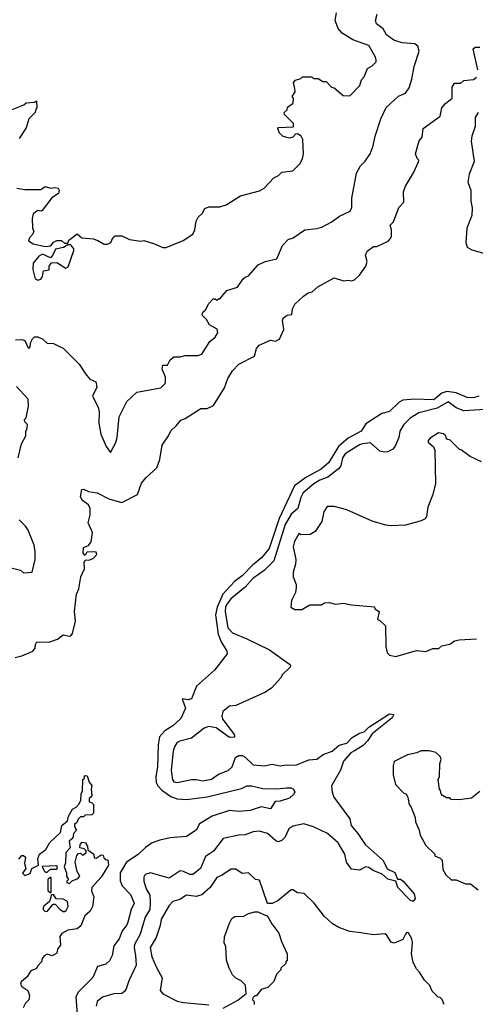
# Model space of a CAD drawing. Extents: x 2386423 to 2568864, y 578392 to 761999.
# Tile 145 of 256: x 2439712 to 2442586, y 664197 to 670411. Entities that reach past the tile are written whole.
import ezdxf

# ---------------------------------------------------------------- set-up
doc = ezdxf.new("R2010")
doc.units = 0

msp = doc.modelspace()

# ---------------------------------------------------------------- linework, layer by layer
at = {"layer": '0CON05XD'}
for points in [[(2439685, 668390), (2439725, 668393.3), (2439745, 668386.7), (2439765, 668340), (2439775, 668340), (2439781.2, 668375), (2439792.7, 668397.3), (2439805, 668408.8), (2439825, 668408.8), (2439857.5, 668395), (2439885, 668370), (2439925, 668367.5), (2439967, 668347), (2439985, 668337.5), (2440087.7, 668237.7), (2440126.2, 668175), (2440155, 668141.2), (2440192.5, 668125), (2440199.3, 668090.7), (2440171.2, 668035), (2440205.9, 667965.9), (2440213.8, 667935), (2440211.2, 667865), (2440224.2, 667794.2), (2440256.4, 667716.4), (2440285, 667680), (2440317.7, 667742.3), (2440326.2, 667775), (2440340, 667905), (2440388.3, 668001.7), (2440450.5, 668059.5), (2440603, 668087), (2440630, 668115), (2440632.5, 668125), (2440632.5, 668155), (2440610, 668205), (2440615, 668230), (2440645, 668230), (2440660, 668265), (2440685, 668282.5), (2440725, 668282.5), (2440755, 668292.5), (2440835, 668291.2), (2440860.7, 668299.3), (2440910.7, 668379.3), (2440945, 668407.5), (2440962.5, 668435), (2440957, 668457), (2440910, 668485), (2440889.3, 668519.3), (2440862.5, 668545), (2440867.5, 668565), (2440885, 668580), (2440905, 668620), (2440931.7, 668648.3), (2440945, 668650), (2440955, 668640), (2440965, 668650), (2440975, 668650), (2441019.3, 668700.7), (2441085, 668723.3), (2441122.5, 668775), (2441133.8, 668786.2), (2441155, 668793.3), (2441216.4, 668863.6), (2441260, 668885), (2441335, 668902.5), (2441370, 668985), (2441405, 669024), (2441437, 669033), (2441510, 669085), (2441585, 669092.5), (2441617.9, 669102.1), (2441677, 669133), (2441728.8, 669171.2), (2441796.8, 669203.2), (2441807.5, 669225), (2441807.1, 669285), (2441837.7, 669442.3), (2441861.7, 669488.3), (2441891.7, 669518.3), (2441922, 669565), (2441941.9, 669615), (2441954.4, 669675), (2441991.1, 669785), (2442024.5, 669855.5), (2442101.2, 669928.8), (2442145, 669948), (2442169.3, 669980.7), (2442186.7, 670035), (2442200.9, 670115), (2442233, 670213), (2442224.4, 670244.4), (2442205, 670259.2), (2442124.2, 670264.2), (2442071.7, 670281.7), (2442026.7, 670315), (2442005, 670353.3), (2441963.3, 670385), (2441956.7, 670405), (2441966.7, 670445)], [(2439692.5, 669347.5), (2439745, 669340), (2439845, 669340), (2439872.5, 669357.5), (2439905, 669347.5), (2439935, 669352), (2439955, 669346.7), (2439960, 669335), (2439955.5, 669314.5), (2439915, 669286.2), (2439853, 669207), (2439847.5, 669202.5), (2439825, 669206), (2439796.2, 669185), (2439790, 669155), (2439792.5, 669095), (2439800, 669075), (2439792.5, 669055), (2439772.5, 669035), (2439767.5, 669015), (2439796.1, 668996.1), (2439875, 668980), (2439907, 668983), (2439924.1, 669005.9), (2439945, 669016.7), (2439975, 669017.5), (2439995, 669000), (2440015, 669000), (2440021.7, 669018.3), (2440038.3, 669031.7), (2440075, 669060), (2440103, 669033), (2440175, 669026.7), (2440205, 669017.5), (2440243.6, 668993.6), (2440265, 668993.3), (2440287.5, 669005), (2440300, 669035), (2440313, 669047), (2440355, 669047.5), (2440405, 669022.5), (2440475, 669012.5), (2440495, 669017.5), (2440563, 668997), (2440615, 668972.5), (2440635, 668972.5), (2440743.6, 669016.4), (2440805, 669057.5), (2440816.1, 669083.9), (2440825, 669140), (2440837.5, 669165), (2440863, 669187), (2440880, 669220), (2440905, 669230), (2440975, 669230), (2441015, 669243.3), (2441105, 669300), (2441225, 669330), (2441255, 669347.5), (2441315, 669412.5), (2441343.6, 669426.4), (2441365, 669447.5), (2441435, 669457.5), (2441479.3, 669500.7), (2441496.4, 669533.6), (2441502.5, 669565), (2441497.5, 669655), (2441487.5, 669675), (2441465, 669690), (2441451.7, 669688.3), (2441435, 669670), (2441415, 669662.5), (2441373, 669673), (2441350, 669695), (2441340, 669725), (2441345, 669730), (2441440, 669735), (2441440, 669755), (2441381.7, 669811.7), (2441380, 669825), (2441398.3, 669841.7), (2441401.7, 669858.3), (2441437, 669883), (2441440, 669915), (2441430, 669925), (2441450, 669955), (2441447, 669977), (2441440, 670015), (2441451.7, 670028.3), (2441485, 670040), (2441495, 670050), (2441555, 670050), (2441565, 670040), (2441595, 670040), (2441625, 670020), (2441645, 670020), (2441680, 669985), (2441695, 669980), (2441753, 669933), (2441795, 669930), (2441857.5, 669995), (2441868.3, 670031.7), (2441885, 670050), (2441907, 670103), (2441935, 670120), (2441960, 670145), (2441960, 670155), (2441956.7, 670175), (2441915, 670248.8), (2441812.9, 670282.9), (2441746, 670325), (2441720.8, 670355), (2441701.4, 670405), (2441710.8, 670455)], [(2442602.5, 670095), (2442573.6, 670226.4), (2442585, 670237.5), (2442615, 670237.5)], [(2439683.6, 666386.4), (2439725, 666396.2), (2439794.2, 666425.8), (2439810, 666445), (2439811.7, 666468.3), (2439820, 666485), (2439895, 666483.3), (2439949.5, 666500.5), (2439985, 666528.8), (2440025, 666520), (2440035, 666522.5), (2440043.9, 666536.1), (2440063.3, 666615), (2440057.5, 666675), (2440070, 666785), (2440085, 666820), (2440097.5, 666895), (2440120, 666945), (2440117.5, 666985), (2440125, 667000), (2440155, 667002.5), (2440177, 667013), (2440197.5, 667035), (2440195, 667050), (2440175, 667052.5), (2440135, 667050), (2440125, 667030), (2440112.5, 667045), (2440115, 667080), (2440145, 667092.5), (2440162.5, 667115), (2440170, 667175), (2440143.3, 667235), (2440156.7, 667285), (2440156.4, 667326.4), (2440145, 667350), (2440107, 667377), (2440095, 667400), (2440103.3, 667446.7), (2440115, 667447.5), (2440145, 667432.5), (2440200, 667425), (2440275, 667386.2), (2440355.7, 667364.3), (2440455, 667414.3), (2440479.2, 667485), (2440509.1, 667520.9), (2440576.8, 667583.2), (2440595.3, 667635), (2440610.8, 667725), (2440651.2, 667785), (2440665, 667816.7), (2440701.2, 667848.8), (2440727.3, 667882.7), (2440755.7, 667894.3), (2440855, 667956.7), (2440895, 667956.7), (2440933.9, 667976.1), (2441003.6, 668086.4), (2441024.1, 668145.9), (2441053.3, 668195), (2441095, 668236.7), (2441193, 668287), (2441206.7, 668335), (2441222.3, 668357.7), (2441295, 668387.5), (2441325, 668382.5), (2441350, 668395), (2441377.5, 668455), (2441370, 668515), (2441373.9, 668526.1), (2441400, 668545), (2441429.3, 668550.7), (2441433.3, 668585), (2441447.5, 668615), (2441503.3, 668665), (2441532.3, 668687.7), (2441556.2, 668693.8), (2441592.5, 668725), (2441695, 668782.5), (2441755, 668763.3), (2441785, 668767.5), (2441805, 668762.5), (2441825, 668770), (2441855, 668797.5), (2441896.2, 668855), (2441903.3, 668885), (2441893.3, 668925), (2441905, 668950), (2441945, 668980), (2441965, 668980), (2442036.1, 669013.9), (2442050.7, 669029.3), (2442056.7, 669045), (2442056.7, 669085), (2442050, 669115), (2442070, 669135), (2442103.3, 669225), (2442135, 669260), (2442133.6, 669323.6), (2442145, 669360), (2442196.7, 669445), (2442227, 669513), (2442230, 669525), (2442220, 669535), (2442210, 669565), (2442233, 669647), (2442251.7, 669668.3), (2442256.7, 669725), (2442365, 669802.5), (2442376, 669854), (2442398.3, 669881.7), (2442440, 669915), (2442440, 669985), (2442455, 670010), (2442495, 670010), (2442513, 670027), (2442575, 670032.5), (2442593, 670047)], [(2439623, 669827), (2439737, 669873), (2439753, 669887), (2439805, 669890), (2439818.3, 669898.3), (2439820, 669855), (2439813, 669847), (2439810, 669825), (2439770, 669785), (2439751.7, 669728.3), (2439708.3, 669661.7)], [(2442604, 669825), (2442585.8, 669794.2), (2442585.7, 669735.7), (2442564.4, 669675), (2442560.6, 669645), (2442578.5, 669515), (2442547.7, 669435), (2442540, 669385), (2442558.5, 669335), (2442558.2, 669265), (2442567.2, 669222.8), (2442564.6, 669175), (2442533.5, 669095), (2442525.8, 669005), (2442536, 668975), (2442565, 668958.6), (2442645.8, 668935.8)], [(2439825, 668766.7), (2439845, 668773.3), (2439855, 668790), (2439862.5, 668825), (2439898.3, 668831.7), (2439897.5, 668855), (2439913, 668877), (2439945, 668877.5), (2440003.6, 668843.6), (2440018.3, 668851.7), (2440052.5, 668955), (2440052.5, 668965), (2440035, 668990), (2440015, 668990), (2439987, 668973), (2439937.5, 668962.5), (2439918.3, 668921.7), (2439905, 668907.5), (2439855, 668930), (2439831.7, 668918.3), (2439796.7, 668875), (2439793.8, 668835), (2439810, 668775), (2439825, 668766.7)], [(2439702.5, 667645), (2439722.5, 667735), (2439750, 667785), (2439750, 667815), (2439757, 667823), (2439760, 667855), (2439743, 667873), (2439742.5, 667885), (2439752.5, 667897.5), (2439767.7, 667972.3), (2439765.8, 668015), (2439690.8, 668095)], [(2442609.2, 668035), (2442575.4, 668024.6), (2442535.7, 668025.7), (2442465, 668056.5), (2442406.7, 668063.3), (2442376.2, 668053.8), (2442325, 668011.2), (2442205, 668016.9), (2442129.5, 668010.5), (2442105, 667996.7), (2442045, 667938.8), (2441997.5, 667925), (2441895, 667860), (2441866.2, 667815), (2441785, 667769.2), (2441723.7, 667716.3), (2441687.7, 667657.7), (2441659.1, 667615), (2441613.1, 667575), (2441517.7, 667522.2), (2441445, 667469.5), (2441348.2, 667261.8), (2441285, 667073.3), (2441238.2, 667015), (2441180.9, 666969.2), (2441115, 666900.8), (2441066.4, 666865), (2440994.3, 666785.7), (2440957, 666703), (2440947.3, 666655), (2440963.9, 666533.9), (2440983.5, 666483.5), (2441019.2, 666425), (2441021.7, 666408.3), (2440941.1, 666305), (2440826.4, 666205), (2440795.5, 666124.5), (2440775, 666118.9), (2440737.5, 666125), (2440757.5, 666065), (2440728.3, 666001.7), (2440677.1, 665955), (2440627, 665923), (2440594.3, 665885), (2440584.4, 665835), (2440581.5, 665695), (2440571.1, 665635), (2440573.1, 665596.9), (2440583.1, 665575), (2440607.6, 665547.6), (2440665, 665508.9), (2440705, 665494.3), (2440765, 665488.9), (2440895, 665505.5), (2441111.1, 665558.9), (2441145, 665575.5), (2441175, 665575.5), (2441245, 665559.4), (2441335, 665556.2), (2441395, 665564), (2441424, 665564), (2441440, 665555), (2441446.7, 665535), (2441439.3, 665520.7), (2441415, 665497.5), (2441355, 665478.8), (2441323.3, 665476.7), (2441295, 665431.2), (2441235, 665442.5), (2441165, 665420), (2441095, 665414.3), (2441035, 665419.4), (2440925, 665383.6), (2440846.7, 665335), (2440825, 665296.7), (2440765, 665256.7), (2440661.7, 665248.3), (2440595, 665233.8), (2440547.5, 665215), (2440505, 665186), (2440458.3, 665141.7), (2440385, 665093.5), (2440345, 665026.2), (2440345.5, 664975.5), (2440357.5, 664945), (2440409.7, 664889.7), (2440432.9, 664835), (2440414.3, 664795), (2440394.3, 664715), (2440385, 664693.8), (2440358.7, 664661.3), (2440339.5, 664610.5), (2440306, 664565), (2440294.1, 664505.9), (2440278.8, 664471.2), (2440255, 664451.2), (2440203.3, 664435), (2440173, 664367), (2440082, 664275), (2440066, 664245), (2440077.1, 664105)], [(2442649.1, 667950.9), (2442515, 667942.7), (2442465, 667960.6), (2442415, 667999.5), (2442345, 667959.3), (2442230.9, 667929.2), (2442175, 667895.4), (2442134.4, 667855), (2442111.1, 667815), (2442103.3, 667775), (2442081.3, 667718.7), (2442065, 667700.6), (2442035, 667684), (2442015, 667681.4), (2441985, 667688.6), (2441925, 667740.5), (2441875, 667733.8), (2441855, 667727.5), (2441765, 667670.4), (2441749.1, 667645), (2441738.5, 667595), (2441723.6, 667576.3), (2441655, 667523.9), (2441604.8, 667505.2), (2441568.3, 667481.7), (2441499.4, 667425), (2441484.7, 667395.3), (2441465.6, 667325), (2441425, 667290.8), (2441387.4, 667225), (2441315.5, 666995), (2441254.3, 666935), (2441182.5, 666885), (2441135, 666828.9), (2441044.4, 666755), (2441020.4, 666725), (2441010.7, 666705), (2441007.5, 666675), (2441025, 666573.8), (2441055, 666540.8), (2441145, 666504.2), (2441287.5, 666435), (2441413, 666343), (2441420, 666335), (2441417.5, 666325), (2441370.7, 666279.3), (2441357.5, 666255), (2441302.5, 666195), (2441263.6, 666166.4), (2441075, 666082.5), (2441035, 666077.5), (2440992.5, 666045), (2440986.7, 666015), (2440994.2, 665995), (2441053.8, 665915), (2441066.7, 665895), (2441066.7, 665883.3), (2441035, 665881.2), (2440950.8, 665940.8), (2440905, 665949.2), (2440875, 665940), (2440795, 665876.9), (2440721.7, 665858.3), (2440703.6, 665846.4), (2440687.4, 665822.6), (2440679.5, 665795), (2440666.5, 665675), (2440675, 665613.8), (2440685, 665601.4), (2440705, 665596.9), (2440795, 665615.6), (2440827.5, 665615), (2440865, 665608.1), (2440921.2, 665618.8), (2440965, 665650), (2441027.5, 665672.5), (2441051.2, 665695), (2441072.5, 665755), (2441095, 665767.5), (2441115, 665767.5), (2441135, 665756.7), (2441185, 665707.5), (2441255, 665701.2), (2441305, 665713.3), (2441355, 665701.2), (2441392.5, 665707.5), (2441455, 665706.2), (2441535, 665740), (2441585.8, 665744.2), (2441625.8, 665774.2), (2441683.8, 665795), (2441728.2, 665831.8), (2441775, 665845.4), (2441810.1, 665879.9), (2441855, 665908.5), (2441885, 665915.8), (2441913.8, 665946.2), (2442045, 666029.1), (2442073.3, 666025), (2442062.1, 666005), (2441935, 665904.5), (2441907.9, 665862.1), (2441878.7, 665831.3), (2441825, 665797.1), (2441801.9, 665785), (2441755, 665732), (2441736, 665675), (2441680, 665575), (2441682.5, 665535), (2441693.8, 665505), (2441795, 665366.7), (2441803.8, 665325), (2441845.6, 665275.6), (2441890.6, 665205), (2442005, 665103.5), (2442031.2, 665051.2), (2442078.3, 665028.3), (2442095, 664986.2), (2442115, 664986.2), (2442131.8, 664975), (2442200, 664895), (2442207.5, 664865), (2442195, 664845.6), (2442175, 664853.9), (2442097.2, 664935), (2442084.2, 664974.2), (2442035, 664985.8), (2441998.8, 665018.8), (2441941.5, 665041.5), (2441915, 665060.8), (2441895, 665064), (2441855, 665043.3), (2441805, 665050), (2441774.1, 665094.1), (2441763.8, 665145), (2441720.6, 665215), (2441654, 665275), (2441565, 665318), (2441505, 665336.2), (2441435, 665321.2), (2441410, 665305), (2441385, 665250), (2441367.3, 665232.7), (2441345, 665223.3), (2441327.7, 665227.7), (2441275.8, 665275.8), (2441225, 665289.2), (2441185, 665285.7), (2441135, 665265.8), (2441095, 665264.2), (2440995, 665242.5), (2440935, 665164.2), (2440885, 665129.2), (2440851.4, 665055), (2440805, 665016.2), (2440785, 665016), (2440745, 665035.8), (2440725, 665039.2), (2440655, 664993.8), (2440537.7, 665027.7), (2440504.2, 665015.8), (2440495, 665000), (2440493.8, 664975), (2440508.9, 664925), (2440533.6, 664885), (2440535, 664840), (2440533.3, 664795), (2440502.8, 664747.2), (2440471.1, 664638.9), (2440436.4, 664575), (2440432.8, 664552.8), (2440442.5, 664505), (2440445.5, 664445), (2440400, 664345), (2440384.2, 664295), (2440372.7, 664277.3), (2440355, 664266), (2440305, 664262.9), (2440235, 664242), (2440201.2, 664215), (2440194.2, 664185)], [(2442625, 667620), (2442553.6, 667653.6), (2442500, 667695), (2442485, 667700), (2442425, 667760), (2442411.7, 667761.7), (2442401.7, 667771.7), (2442400, 667785), (2442385, 667797.5), (2442355, 667802.5), (2442300.7, 667769.3), (2442290, 667755), (2442290, 667745), (2442322.5, 667715), (2442330, 667695), (2442335.9, 667484.1), (2442318.8, 667415), (2442287.5, 667335), (2442277.5, 667275), (2442269.3, 667260.7), (2442245, 667247.5), (2442145, 667220), (2442055, 667216.7), (2442021.7, 667221.7), (2441935, 667246.7), (2441775, 667317.5), (2441695, 667337.5), (2441651.7, 667338.3), (2441630, 667305), (2441617, 667243), (2441575, 667180), (2441545, 667162.5), (2441485, 667160), (2441475, 667170), (2441445, 667117.5), (2441436.2, 667085), (2441454.2, 667005), (2441452.5, 666975), (2441436.7, 666925), (2441437.5, 666895), (2441456.4, 666846.4), (2441456.7, 666825), (2441452.5, 666795), (2441427.5, 666745), (2441423, 666703), (2441448.3, 666688.3), (2441491.7, 666688.3), (2441541.7, 666718.3), (2441615, 666717.5), (2441635, 666730), (2441665, 666732.5), (2441705, 666722.5), (2441755, 666727.5), (2441805, 666717.5), (2441950, 666705), (2441951.7, 666691.7), (2441980, 666675), (2441970, 666625), (2441985, 666620), (2442020, 666585), (2442022.5, 666455), (2442030, 666415), (2442045, 666400), (2442085, 666392.5), (2442215, 666430), (2442275, 666422.5), (2442318.3, 666441.7), (2442357, 666443), (2442375, 666460), (2442425, 666470), (2442455, 666490), (2442485, 666497.5), (2442595, 666502.5)], [(2439615, 666962.5), (2439717, 666937), (2439735, 666920), (2439790, 666925), (2439810, 667005), (2439810, 667055), (2439802.5, 667095), (2439765, 667190), (2439747.5, 667215), (2439707.5, 667255)], [(2442615, 665540), (2442561.7, 665498.3), (2442485, 665487.5), (2442435, 665490), (2442425, 665500), (2442405, 665500), (2442380, 665515), (2442370, 665525), (2442367, 665547), (2442360, 665555), (2442352.5, 665615), (2442360, 665635), (2442362.5, 665715), (2442370, 665745), (2442365, 665760), (2442337, 665787), (2442295, 665797.5), (2442245, 665797.5), (2442217, 665783), (2442158.3, 665771.7), (2442075, 665730), (2442067.5, 665705), (2442067.5, 665645), (2442082.5, 665585), (2442135, 665530), (2442150, 665525), (2442161.7, 665501.7), (2442168.3, 665458.3), (2442181.7, 665441.7), (2442207.5, 665375), (2442208.3, 665348.3), (2442232.5, 665295), (2442237.5, 665265), (2442275, 665200), (2442330, 665145), (2442330, 665135), (2442365, 665120), (2442377, 665107), (2442381.7, 665048.3), (2442400, 665015), (2442435, 664982.5), (2442465, 664982.5), (2442525, 664957.5), (2442557, 664957), (2442605, 664920)], [(2439706, 665114), (2439725, 665136.2), (2439735, 665136.7), (2439747.5, 665125), (2439742.5, 665085), (2439750, 665055), (2439730, 665025), (2439745, 665010), (2439778.3, 665021.7), (2439787.5, 665055), (2439830, 665075), (2439826.2, 665115), (2439836.7, 665145), (2439876.4, 665173.6), (2439900.9, 665219.1), (2439968.8, 665281.2), (2439978, 665325), (2440012.5, 665355), (2440020, 665385), (2440045, 665427.5), (2440068.8, 665441.2), (2440087, 665463), (2440097.5, 665485), (2440100, 665525), (2440107.5, 665545), (2440110, 665615), (2440120, 665625), (2440120, 665635), (2440125, 665640), (2440138.3, 665638.3), (2440149.3, 665599.3), (2440167, 665577), (2440162.5, 665555), (2440166.7, 665515), (2440160, 665505)], [(2440160, 665505), (2440150, 665495), (2440150, 665475), (2440165, 665470), (2440177, 665457), (2440177, 665403), (2440167, 665393), (2440125, 665390), (2440115, 665380), (2440095, 665380), (2440080, 665365), (2440072.5, 665345), (2440058.3, 665331.7), (2440058.3, 665318.3), (2440070, 665295), (2440050, 665275), (2440047.5, 665245), (2440023, 665227), (2440030, 665185), (2440003.3, 665155), (2440000.7, 665089.3), (2439992.5, 665065), (2440006.4, 665026.4), (2440007.5, 665005), (2440020, 664985), (2440010, 664975), (2440010, 664965), (2440025, 664960), (2440043, 664977), (2440078.8, 664991.2), (2440090, 665005), (2440073.3, 665035), (2440062.5, 665095), (2440073, 665137), (2440081.7, 665148.3), (2440095, 665150), (2440105, 665140), (2440115, 665140), (2440130, 665155), (2440130, 665165), (2440118.3, 665178.3), (2440090, 665185), (2440092.5, 665205), (2440105, 665220), (2440130, 665215), (2440130, 665205), (2440140, 665195), (2440141.7, 665171.7), (2440180, 665145), (2440181.7, 665121.7), (2440195, 665120), (2440225, 665140), (2440238.3, 665138.3), (2440241.7, 665121.7), (2440255, 665110), (2440268.3, 665108.3), (2440272.5, 665075), (2440225, 665000), (2440166.7, 664935), (2440163.9, 664913.9), (2440180, 664875), (2440170, 664815), (2440156.7, 664785), (2440122.5, 664755), (2440097.3, 664692.7), (2440075, 664673.8), (2440015, 664664), (2439976.6, 664643.4), (2439965.7, 664625), (2439970, 664570), (2439950, 664545), (2439945, 664520), (2439916.1, 664503.9), (2439885, 664512.5), (2439865, 664502.5), (2439853, 664487), (2439850, 664465), (2439825, 664440), (2439815, 664420), (2439781.7, 664408.3), (2439772.5, 664395), (2439759.3, 664370.7), (2439721.7, 664338.3), (2439717.5, 664325), (2439725, 664310), (2439762.5, 664285), (2439773.6, 664253.6), (2439770, 664225), (2439747.5, 664205), (2439732.5, 664175)], [(2439885, 665030), (2439905, 665050), (2439945, 665050), (2439950, 665065), (2439945, 665070), (2439852.5, 665067.5), (2439865, 665040), (2439875, 665030), (2439885, 665030)], [(2442390, 664195), (2442377, 664227), (2442365, 664240), (2442351.7, 664241.7), (2442315, 664280), (2442300, 664315), (2442265, 664350), (2442235, 664400), (2442215, 664420), (2442195, 664460), (2442183.6, 664516.4), (2442190, 664585), (2442185, 664610), (2442165, 664647.5), (2442155, 664650), (2442145, 664640), (2442130, 664605), (2442075, 664582.5), (2442055, 664590), (2442026.4, 664636.4), (2442015, 664642.5), (2441945, 664636.2), (2441865, 664648), (2441795, 664656.2), (2441725, 664682), (2441685, 664704), (2441632.4, 664752.4), (2441568.8, 664835), (2441506.4, 664896.4), (2441465, 664900), (2441435, 664920), (2441425, 664920), (2441340.7, 664849.3), (2441305, 664833.8), (2441275, 664832.5), (2441225, 664980), (2441200, 664985), (2441155, 665027.5), (2441115, 665022.5), (2441075, 665050), (2441045, 665050), (2440985, 665010), (2440955, 664997.5), (2440914.2, 664935), (2440861.1, 664888.9), (2440825, 664878.1), (2440764.3, 664885.7), (2440721.2, 664858.8), (2440677.5, 664845), (2440655, 664821.2), (2440604, 664735), (2440597.5, 664695), (2440571.7, 664618.3), (2440533.8, 664555), (2440545, 664497.5), (2440575, 664430)], [(2439905, 664900), (2439910, 664905), (2439910, 664995), (2439905, 665000), (2439890, 664985), (2439890, 664915), (2439905, 664900)], [(2439995, 664782.5), (2440005, 664790), (2440016.7, 664815), (2440012.5, 664845), (2439985, 664860), (2439941.7, 664861.7), (2439925, 664890), (2439911.7, 664888.3), (2439900, 664845), (2439863.3, 664816.7), (2439860, 664805), (2439860, 664795), (2439870, 664785), (2439885, 664782.5), (2439921.7, 664828.3), (2439935, 664830), (2439965, 664797.5), (2439985, 664782.5), (2439995, 664782.5)], [(2440995, 664172.5), (2441087, 664223), (2441140, 664265), (2441137, 664317), (2441110, 664345), (2441075, 664362.5), (2441053.6, 664383.6), (2441032.5, 664425), (2441017.5, 664475), (2441011.7, 664561.7), (2441002.5, 664585), (2441003, 664623), (2441035, 664710), (2441050.7, 664739.3), (2441068.3, 664751.7), (2441125, 664752.5), (2441155, 664770), (2441195, 664780), (2441215, 664780), (2441275, 664752.5), (2441302.5, 664705), (2441347, 664647), (2441363, 664593), (2441400, 664515), (2441400, 664475), (2441390, 664465), (2441390, 664455), (2441360, 664425), (2441360, 664415), (2441333, 664387), (2441315, 664340), (2441277, 664303), (2441235, 664290), (2441205, 664250), (2441195, 664250), (2441181.7, 664238.3), (2441180, 664225), (2441190, 664215), (2441190, 664195)], [(2440575, 664430), (2440610, 664365), (2440597.5, 664285), (2440615, 664263.3), (2440705, 664217.5), (2440745, 664207.5), (2440905, 664193.3)]]:
    msp.add_lwpolyline(points, dxfattribs=at)

doc.saveas('drawing.dxf')
